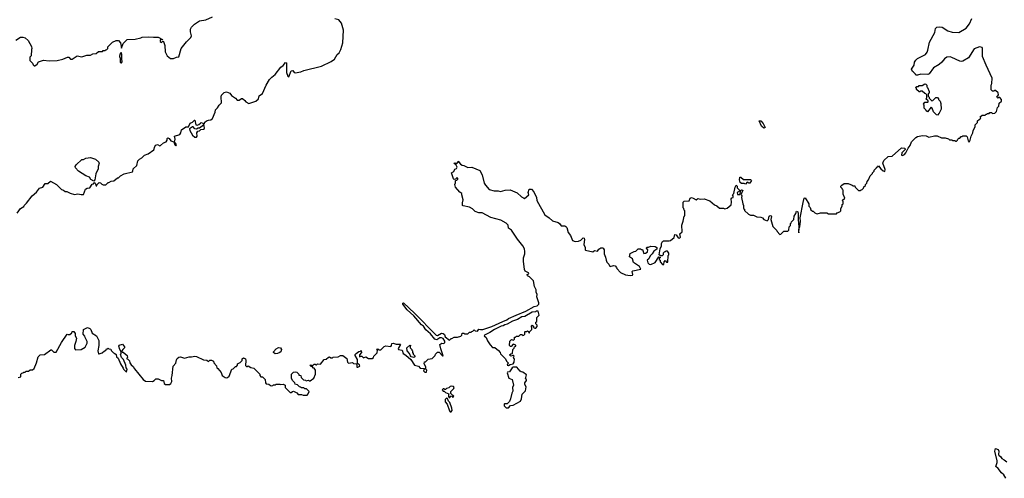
# Model space of a CAD drawing. Extents: x 1863017 to 1989460, y 394564 to 532820.
# Tile 8 of 213: x 1902665 to 1915035, y 436035 to 441798. Entities that reach past the tile are written whole.
import ezdxf

# ---------------------------------------------------------------- set-up
doc = ezdxf.new("R2010")
doc.units = 0

msp = doc.modelspace()

# ---------------------------------------------------------------- linework, layer by layer
at = {"layer": '0CON10XD'}
for points in [[(1902615, 441542), (1902675, 441580), (1902705, 441580), (1902735, 441568), (1902772, 441535), (1902812, 441462), (1902818, 441435), (1902812, 441425), (1902810, 441345), (1902790, 441325), (1902790, 441285), (1902825, 441250), (1902832, 441232), (1902845, 441220), (1902855, 441220), (1902883, 441237), (1902902, 441268), (1902965, 441288), (1903035, 441280), (1903135, 441287), (1903205, 441302), (1903265, 441328), (1903280, 441325), (1903305, 441302), (1903325, 441302), (1903388, 441342), (1903445, 441332), (1903508, 441352), (1903555, 441352), (1903585, 441368), (1903627, 441373), (1903655, 441400), (1903705, 441400), (1903715, 441410), (1903735, 441410), (1903745, 441420), (1903758, 441422), (1903770, 441435), (1903772, 441458), (1903830, 441515), (1903875, 441537), (1903907, 441537), (1903932, 441505), (1903945, 441440), (1903965, 441500), (1904015, 441548), (1904115, 441552), (1904185, 441568), (1904205, 441578), (1904285, 441583), (1904345, 441577), (1904405, 441580), (1904458, 441548), (1904455, 441540), (1904450, 441550), (1904430, 441545), (1904430, 441525), (1904445, 441510), (1904462, 441528), (1904470, 441525), (1904488, 441475), (1904492, 441395), (1904518, 441345), (1904558, 441308), (1904599, 441311), (1904635, 441328), (1904665, 441332), (1904695, 441435), (1904760, 441520), (1904816, 441575), (1904825, 441595), (1904809, 441645), (1904812, 441678), (1904825, 441705), (1904860, 441740), (1904925, 441784), (1905005, 441794), (1905086, 441835)], [(1902633, 439367), (1902674, 439426), (1902715, 439450), (1902720, 439465), (1902749, 439491), (1902822, 439585), (1902875, 439632), (1902915, 439682), (1902955, 439692), (1902985, 439741), (1903020, 439740), (1903053, 439767), (1903126, 439726), (1903190, 439665), (1903217, 439657), (1903235, 439640), (1903255, 439640), (1903298, 439618), (1903355, 439600), (1903395, 439608), (1903435, 439600), (1903465, 439602), (1903491, 439669), (1903511, 439679), (1903546, 439684), (1903575, 439730), (1903590, 439735), (1903605, 439750), (1903612, 439742), (1903625, 439710), (1903635, 439710), (1903640, 439725), (1903665, 439750), (1903678, 439748), (1903695, 439730), (1903713, 439723), (1903747, 439723), (1903775, 439750), (1903785, 439750), (1903813, 439767), (1903847, 439773), (1903895, 439810), (1903905, 439810), (1903930, 439835), (1903978, 439862), (1904080, 439885), (1904088, 439895), (1904090, 439925), (1904138, 439965), (1904150, 440025), (1904170, 440045), (1904199, 440061), (1904234, 440096), (1904277, 440113), (1904349, 440161), (1904362, 440205), (1904377, 440223), (1904395, 440228), (1904424, 440214), (1904435, 440216), (1904470, 440250), (1904507, 440263), (1904517, 440285), (1904518, 440305), (1904525, 440312), (1904542, 440305), (1904565, 440274), (1904602, 440262), (1904614, 440225), (1904625, 440214), (1904634, 440225), (1904625, 440243), (1904608, 440258), (1904618, 440295), (1904608, 440335), (1904675, 440357), (1904689, 440375), (1904697, 440413), (1904750, 440450), (1904785, 440450), (1904805, 440498), (1904835, 440508), (1904860, 440535), (1904867, 440535), (1904877, 440477), (1904894, 440474), (1904915, 440479), (1904935, 440497), (1904946, 440504), (1904965, 440498), (1904975, 440487), (1904985, 440488), (1904992, 440508), (1905013, 440527), (1905035, 440537), (1905065, 440539), (1905085, 440556), (1905121, 440635), (1905124, 440666), (1905151, 440689), (1905170, 440725), (1905200, 440755), (1905195, 440830), (1905202, 440848), (1905235, 440882), (1905262, 440892), (1905305, 440873), (1905327, 440847), (1905375, 440812), (1905395, 440788), (1905422, 440788), (1905453, 440807), (1905465, 440808), (1905495, 440782), (1905504, 440764), (1905545, 440743), (1905630, 440775), (1905666, 440804), (1905675, 440840), (1905715, 440870), (1905763, 440977), (1905804, 441046), (1905833, 441077), (1905873, 441107), (1905945, 441202), (1905975, 441222), (1906005, 441260), (1906016, 441256), (1906018, 441135), (1906035, 441088), (1906045, 441080), (1906077, 441153), (1906095, 441160), (1906114, 441134), (1906125, 441130), (1906195, 441142), (1906235, 441160), (1906455, 441212), (1906577, 441273), (1906618, 441302), (1906655, 441360), (1906677, 441383), (1906698, 441425), (1906723, 441507), (1906733, 441665), (1906708, 441755), (1906675, 441798), (1906625, 441810)], [(1913924, 440316), (1913945, 440328), (1914007, 440343), (1914055, 440340), (1914085, 440322), (1914157, 440337), (1914193, 440337), (1914245, 440312), (1914292, 440312), (1914335, 440300), (1914345, 440290), (1914375, 440290), (1914385, 440280), (1914415, 440280), (1914425, 440270), (1914435, 440270), (1914448, 440282), (1914452, 440298), (1914465, 440310), (1914475, 440310), (1914495, 440330), (1914505, 440330), (1914515, 440340), (1914555, 440340), (1914570, 440325), (1914580, 440275), (1914595, 440260), (1914606, 440284), (1914618, 440335), (1914638, 440375), (1914642, 440405), (1914667, 440453), (1914670, 440475), (1914700, 440505), (1914700, 440525), (1914738, 440562), (1914732, 440578), (1914755, 440600), (1914795, 440600), (1914805, 440610), (1914815, 440610), (1914825, 440620), (1914845, 440620), (1914855, 440630), (1914875, 440630), (1914885, 440620), (1914918, 440622), (1914937, 440643), (1914950, 440695), (1914967, 440713), (1914972, 440748), (1915000, 440775), (1915000, 440795), (1914978, 440818), (1914965, 440820), (1914955, 440810), (1914940, 440825), (1914960, 440855), (1914958, 440878), (1914925, 440910), (1914915, 440910), (1914905, 440900), (1914885, 440900), (1914870, 440915), (1914870, 440965), (1914873, 440987), (1914880, 440995), (1914882, 441065), (1914807, 441225), (1914762, 441335), (1914760, 441435), (1914755, 441448), (1914725, 441456), (1914655, 441430), (1914585, 441318), (1914515, 441278), (1914495, 441273), (1914475, 441278), (1914375, 441323), (1914355, 441330), (1914315, 441327), (1914285, 441307), (1914252, 441265), (1914216, 441234), (1914145, 441192), (1914093, 441117), (1914075, 441108), (1913985, 441112), (1913945, 441100), (1913925, 441100), (1913920, 441115), (1913895, 441140), (1913880, 441145), (1913870, 441175), (1913902, 441228), (1913908, 441262), (1913925, 441290), (1913945, 441308), (1914045, 441362), (1914065, 441388), (1914076, 441415), (1914097, 441515), (1914162, 441635), (1914172, 441685), (1914187, 441703), (1914215, 441708), (1914255, 441702), (1914325, 441658), (1914381, 441641), (1914465, 441637), (1914555, 441691), (1914599, 441745), (1914626, 441814)], [(1903945, 441254), (1903953, 441267), (1903947, 441305), (1903950, 441365), (1903945, 441380), (1903935, 441380), (1903922, 441365), (1903920, 441335), (1903928, 441315), (1903928, 441265), (1903934, 441254), (1903945, 441254)], [(1914195, 440600), (1914182, 440602), (1914145, 440640), (1914130, 440685), (1914115, 440700), (1914068, 440642), (1914052, 440652), (1914050, 440665), (1914030, 440685), (1914030, 440725), (1914020, 440735), (1914035, 440760), (1914075, 440760), (1914080, 440765), (1914078, 440778), (1914050, 440805), (1914060, 440815), (1914060, 440855), (1914048, 440868), (1914035, 440870), (1914005, 440900), (1913985, 440900), (1913975, 440890), (1913965, 440890), (1913932, 440922), (1913930, 440935), (1913920, 440945), (1913935, 440960), (1913955, 440960), (1913965, 440970), (1914005, 440970), (1914035, 440990), (1914048, 440988), (1914060, 440975), (1914060, 440955), (1914070, 440945), (1914090, 440895), (1914090, 440875), (1914080, 440865), (1914080, 440835), (1914090, 440825), (1914092, 440812), (1914125, 440780), (1914138, 440782), (1914175, 440820), (1914195, 440820), (1914210, 440805), (1914210, 440795), (1914230, 440775), (1914238, 440745), (1914240, 440675), (1914218, 440622), (1914195, 440600)], [(1912015, 440434), (1911985, 440460), (1911955, 440528), (1911977, 440525), (1912004, 440495), (1912029, 440445), (1912015, 440434)], [(1904885, 440321), (1904896, 440335), (1904890, 440375), (1904904, 440396), (1904925, 440403), (1904941, 440419), (1904976, 440424), (1904985, 440432), (1904983, 440463), (1904975, 440472), (1904925, 440436), (1904905, 440433), (1904887, 440423), (1904865, 440425), (1904845, 440452), (1904835, 440453), (1904798, 440425), (1904802, 440405), (1904836, 440346), (1904865, 440322), (1904885, 440321)], [(1907514, 437584), (1907579, 437529), (1907626, 437456), (1907674, 437444), (1907695, 437420), (1907750, 437415), (1907738, 437385), (1907755, 437368), (1907775, 437370), (1907778, 437395), (1907768, 437408), (1907768, 437435), (1907748, 437475), (1907752, 437498), (1907765, 437500), (1907795, 437530), (1907845, 437540), (1907885, 437580), (1907890, 437595), (1907915, 437622), (1907935, 437620), (1907975, 437572), (1907986, 437574), (1907954, 437664), (1907943, 437715), (1907968, 437732), (1907995, 437730), (1908005, 437740), (1908005, 437758), (1907985, 437792), (1907965, 437800), (1907945, 437799), (1907907, 437773), (1907882, 437782), (1907825, 437850), (1907769, 437899), (1907736, 437946), (1907712, 437962), (1907617, 438077), (1907533, 438153), (1907479, 438225), (1907478, 438235), (1907485, 438239), (1907625, 438108), (1907895, 437834), (1907915, 437829), (1907963, 437857), (1907985, 437855), (1908002, 437842), (1908012, 437812), (1908065, 437772), (1908085, 437790), (1908095, 437790), (1908125, 437810), (1908165, 437810), (1908205, 437820), (1908220, 437835), (1908225, 437860), (1908245, 437860), (1908255, 437850), (1908295, 437850), (1908315, 437870), (1908335, 437870), (1908345, 437880), (1908358, 437882), (1908375, 437900), (1908385, 437890), (1908415, 437883), (1908435, 437910), (1908453, 437903), (1908485, 437904), (1908595, 437943), (1908733, 438007), (1908784, 438025), (1908807, 438043), (1908903, 438087), (1909025, 438135), (1909128, 438192), (1909165, 438204), (1909188, 438225), (1909185, 438240), (1909162, 438315), (1909168, 438345), (1909153, 438373), (1909152, 438405), (1909132, 438445), (1909120, 438515), (1909070, 438565), (1909045, 438580), (1909040, 438595), (1909060, 438605), (1909058, 438615), (1909017, 438637), (1909007, 438657), (1908993, 438765), (1908994, 438806), (1909009, 438855), (1909009, 438885), (1909005, 438918), (1908988, 438955), (1908920, 439040), (1908845, 439153), (1908806, 439177), (1908801, 439215), (1908775, 439241), (1908709, 439279), (1908585, 439312), (1908475, 439369), (1908435, 439370), (1908388, 439388), (1908355, 439420), (1908314, 439444), (1908235, 439460), (1908230, 439465), (1908230, 439495), (1908237, 439533), (1908218, 439595), (1908220, 439615), (1908195, 439632), (1908138, 439695), (1908131, 439725), (1908142, 439748), (1908140, 439775), (1908158, 439782), (1908168, 439792), (1908170, 439805), (1908155, 439810), (1908138, 439792), (1908125, 439790), (1908115, 439800), (1908090, 439875), (1908118, 439892), (1908132, 439918), (1908153, 439927), (1908162, 439945), (1908149, 439969), (1908120, 439995), (1908145, 440000), (1908155, 439990), (1908168, 440002), (1908175, 440020), (1908204, 439984), (1908225, 439968), (1908246, 439966), (1908295, 439940), (1908345, 439944), (1908445, 439901), (1908477, 439847), (1908502, 439742), (1908515, 439719), (1908565, 439663), (1908625, 439647), (1908678, 439648), (1908705, 439638), (1908765, 439657), (1908825, 439658), (1908915, 439623), (1908971, 439571), (1909005, 439552), (1909060, 439595), (1909053, 439625), (1909065, 439670), (1909095, 439667), (1909124, 439634), (1909157, 439565), (1909160, 439525), (1909264, 439345), (1909315, 439306), (1909359, 439269), (1909430, 439250), (1909447, 439237), (1909466, 439206), (1909515, 439206), (1909525, 439200), (1909540, 439185), (1909557, 439125), (1909584, 439084), (1909610, 439025), (1909645, 439010), (1909685, 439014), (1909715, 439027), (1909745, 439057), (1909755, 439052), (1909759, 439035), (1909753, 438975), (1909770, 438935), (1909770, 438905), (1909775, 438900), (1909865, 438880), (1909885, 438898), (1909925, 438888), (1909942, 438915), (1909965, 438930), (1909985, 438932), (1909995, 438928), (1910009, 438905), (1910007, 438855), (1910024, 438814), (1910032, 438775), (1910042, 438752), (1910066, 438725), (1910073, 438703), (1910085, 438696), (1910125, 438710), (1910144, 438704), (1910162, 438685), (1910165, 438672), (1910215, 438622), (1910275, 438592), (1910335, 438583), (1910362, 438588), (1910370, 438595), (1910360, 438635), (1910368, 438642), (1910468, 438665), (1910452, 438695), (1910376, 438746), (1910363, 438793), (1910328, 438818), (1910335, 438860), (1910383, 438887), (1910405, 438890), (1910435, 438920), (1910465, 438920), (1910475, 438910), (1910488, 438908), (1910505, 438860), (1910525, 438862), (1910550, 438875), (1910552, 438882), (1910558, 438905), (1910540, 438925), (1910545, 438940), (1910565, 438940), (1910595, 438952), (1910647, 438947), (1910670, 438935), (1910668, 438915), (1910631, 438889), (1910610, 438855), (1910585, 438830), (1910567, 438793), (1910548, 438775), (1910555, 438742), (1910575, 438724), (1910595, 438720), (1910650, 438745), (1910695, 438820), (1910710, 438815), (1910710, 438805), (1910700, 438795), (1910700, 438785), (1910710, 438775), (1910710, 438755), (1910742, 438722), (1910758, 438722), (1910760, 438755), (1910775, 438770), (1910792, 438752), (1910808, 438752), (1910810, 438835), (1910820, 438845), (1910820, 438865), (1910805, 438890), (1910785, 438890), (1910775, 438880), (1910762, 438878), (1910750, 438865), (1910748, 438842), (1910735, 438830), (1910715, 438830), (1910700, 438845), (1910711, 438919), (1910728, 438955), (1910728, 438985), (1910741, 439009), (1910755, 439020), (1910825, 439020), (1910840, 439025), (1910888, 439062), (1910895, 439100), (1910912, 439095), (1910938, 439058), (1910956, 439054), (1910967, 439063), (1910960, 439105), (1910987, 439133), (1910982, 439215), (1911002, 439268), (1911013, 439327), (1911020, 439335), (1911020, 439395), (1911013, 439403), (1911010, 439425), (1911000, 439435), (1911002, 439505), (1911012, 439518), (1911075, 439520), (1911090, 439555), (1911105, 439562), (1911127, 439557), (1911165, 439533), (1911185, 439550), (1911215, 439542), (1911266, 439546), (1911335, 439522), (1911395, 439470), (1911425, 439460), (1911455, 439430), (1911505, 439428), (1911525, 439420), (1911555, 439430), (1911605, 439470), (1911608, 439505), (1911603, 439547), (1911612, 439558), (1911630, 439565), (1911630, 439585), (1911620, 439595), (1911637, 439613), (1911652, 439695), (1911668, 439718), (1911680, 439705), (1911680, 439685), (1911710, 439655), (1911708, 439642), (1911680, 439625), (1911685, 439600), (1911718, 439602), (1911722, 439648), (1911735, 439660), (1911750, 439655), (1911730, 439605), (1911738, 439585), (1911732, 439565), (1911750, 439485), (1911760, 439465), (1911760, 439425), (1911770, 439415), (1911772, 439402), (1911820, 439355), (1911845, 439342), (1911885, 439340), (1911925, 439322), (1911975, 439318), (1911995, 439308), (1912015, 439288), (1912055, 439272), (1912072, 439288), (1912080, 439330), (1912093, 439337), (1912104, 439334), (1912110, 439325), (1912102, 439285), (1912125, 439200), (1912178, 439148), (1912180, 439135), (1912215, 439100), (1912228, 439102), (1912265, 439140), (1912315, 439140), (1912328, 439152), (1912330, 439195), (1912348, 439212), (1912350, 439235), (1912358, 439242), (1912362, 439258), (1912390, 439285), (1912393, 439327), (1912417, 439363), (1912425, 439390), (1912440, 439385), (1912446, 439364), (1912444, 439285), (1912452, 439195), (1912448, 439145), (1912455, 439120), (1912458, 439182), (1912466, 439195), (1912474, 439266), (1912472, 439308), (1912509, 439499), (1912522, 439555), (1912535, 439560), (1912580, 439485), (1912580, 439455), (1912597, 439437), (1912605, 439410), (1912625, 439390), (1912635, 439390), (1912655, 439370), (1912673, 439363), (1912685, 439360), (1912725, 439372), (1912805, 439370), (1912825, 439358), (1912895, 439358), (1912925, 439360), (1912935, 439370), (1912968, 439382), (1912980, 439395), (1912983, 439427), (1913000, 439455), (1913000, 439475), (1913010, 439485), (1913010, 439515), (1913000, 439525), (1913030, 439555), (1913010, 439605), (1913010, 439655), (1913002, 439662), (1913000, 439675), (1912980, 439695), (1912980, 439705), (1912992, 439718), (1913025, 439738), (1913075, 439738), (1913125, 439720), (1913135, 439710), (1913158, 439708), (1913162, 439692), (1913205, 439650), (1913225, 439650), (1913235, 439660), (1913248, 439662), (1913268, 439682), (1913272, 439698), (1913290, 439715), (1913290, 439725), (1913307, 439743), (1913310, 439765), (1913330, 439785), (1913350, 439835), (1913380, 439865), (1913380, 439875), (1913400, 439895), (1913402, 439908), (1913430, 439935), (1913435, 439950), (1913445, 439950), (1913455, 439960), (1913482, 439922), (1913515, 439899), (1913535, 439892), (1913540, 439915), (1913508, 439995), (1913522, 440028), (1913575, 440080), (1913628, 440082), (1913745, 440187), (1913780, 440185), (1913790, 440175), (1913790, 440165), (1913747, 440125), (1913744, 440094), (1913755, 440090), (1913782, 440105), (1913799, 440125), (1913827, 440185), (1913852, 440215), (1913870, 440265), (1913924, 440316)], [(1903595, 439768), (1903558, 439788), (1903541, 439821), (1903495, 439836), (1903404, 439894), (1903365, 439938), (1903360, 439955), (1903373, 439975), (1903445, 440040), (1903465, 440040), (1903495, 440059), (1903555, 440066), (1903616, 440046), (1903657, 440007), (1903662, 439995), (1903650, 439955), (1903651, 439925), (1903620, 439860), (1903607, 439785), (1903595, 439768)], [(1911785, 439730), (1911765, 439738), (1911735, 439738), (1911715, 439752), (1911707, 439785), (1911713, 439817), (1911725, 439818), (1911758, 439788), (1911845, 439790), (1911860, 439775), (1911836, 439744), (1911825, 439743), (1911803, 439757), (1911785, 439730)], [(1908805, 437451), (1908826, 437464), (1908865, 437472), (1908878, 437495), (1908880, 437535), (1908872, 437542), (1908870, 437555), (1908878, 437568), (1908865, 437580), (1908835, 437570), (1908820, 437585), (1908835, 437600), (1908858, 437602), (1908860, 437655), (1908878, 437672), (1908882, 437688), (1908900, 437695), (1908898, 437708), (1908865, 437720), (1908838, 437692), (1908832, 437692), (1908820, 437705), (1908822, 437758), (1908845, 437780), (1908868, 437772), (1908880, 437785), (1908882, 437808), (1908895, 437810), (1908905, 437820), (1908935, 437820), (1908955, 437840), (1908975, 437840), (1908985, 437830), (1908998, 437832), (1909010, 437845), (1909010, 437875), (1909015, 437880), (1909035, 437880), (1909045, 437890), (1909058, 437878), (1909062, 437862), (1909068, 437862), (1909072, 437878), (1909100, 437905), (1909100, 437935), (1909090, 437945), (1909102, 437958), (1909118, 437948), (1909122, 437932), (1909135, 437920), (1909148, 437922), (1909168, 437942), (1909168, 437958), (1909150, 437975), (1909150, 437995), (1909160, 438005), (1909160, 438055), (1909190, 438085), (1909180, 438135), (1909155, 438136), (1909143, 438127), (1909105, 438124), (1909010, 438070), (1908975, 438062), (1908920, 438030), (1908855, 438008), (1908788, 437972), (1908761, 437965), (1908740, 437950), (1908714, 437945), (1908628, 437905), (1908572, 437868), (1908503, 437835), (1908500, 437825), (1908527, 437805), (1908542, 437762), (1908575, 437712), (1908605, 437680), (1908635, 437680), (1908679, 437639), (1908700, 437615), (1908705, 437600), (1908770, 437535), (1908780, 437505), (1908800, 437485), (1908790, 437455), (1908805, 437451)], [(1902645, 437300), (1902678, 437312), (1902680, 437345), (1902692, 437358), (1902705, 437360), (1902715, 437370), (1902735, 437370), (1902745, 437380), (1902775, 437380), (1902795, 437400), (1902825, 437400), (1902848, 437415), (1902876, 437484), (1902895, 437560), (1902920, 437585), (1902975, 437590), (1903055, 437650), (1903065, 437650), (1903095, 437620), (1903115, 437618), (1903125, 437622), (1903189, 437741), (1903262, 437848), (1903275, 437840), (1903295, 437840), (1903320, 437865), (1903325, 437880), (1903345, 437878), (1903360, 437855), (1903362, 437825), (1903377, 437795), (1903372, 437755), (1903353, 437705), (1903352, 437665), (1903365, 437650), (1903435, 437652), (1903486, 437684), (1903512, 437735), (1903512, 437755), (1903488, 437805), (1903485, 437820), (1903462, 437845), (1903468, 437905), (1903515, 437928), (1903546, 437916), (1903558, 437905), (1903577, 437857), (1903628, 437825), (1903657, 437767), (1903660, 437705), (1903648, 437635), (1903655, 437600), (1903665, 437598), (1903699, 437611), (1903730, 437635), (1903748, 437642), (1903755, 437660), (1903765, 437660), (1903775, 437670), (1903785, 437660), (1903808, 437658), (1903812, 437642), (1903842, 437612), (1903860, 437605), (1903875, 437590), (1903883, 437563), (1903902, 437545), (1903933, 437473), (1903965, 437420), (1903968, 437405), (1904005, 437370), (1904017, 437407), (1904003, 437425), (1903998, 437455), (1903967, 437527), (1903943, 437555), (1903933, 437595), (1903940, 437605), (1903940, 437625), (1903922, 437655), (1903910, 437695), (1903915, 437710), (1903955, 437720), (1903980, 437685), (1903980, 437675), (1903960, 437655), (1903950, 437635), (1903952, 437622), (1903965, 437620), (1904015, 437580), (1904020, 437555), (1904010, 437545), (1904010, 437535), (1904025, 437530), (1904045, 437510), (1904048, 437488), (1904065, 437460), (1904089, 437439), (1904105, 437410), (1904218, 437275), (1904247, 437257), (1904335, 437252), (1904355, 437262), (1904376, 437284), (1904406, 437286), (1904445, 437264), (1904470, 437265), (1904480, 437225), (1904495, 437212), (1904546, 437214), (1904565, 437227), (1904575, 437250), (1904570, 437295), (1904580, 437325), (1904592, 437445), (1904628, 437482), (1904633, 437525), (1904645, 437542), (1904665, 437557), (1904685, 437560), (1904735, 437543), (1904795, 437560), (1904825, 437560), (1904865, 437570), (1904886, 437566), (1904975, 437522), (1905015, 437518), (1905035, 437502), (1905055, 437520), (1905075, 437520), (1905098, 437505), (1905102, 437485), (1905137, 437447), (1905140, 437425), (1905156, 437416), (1905198, 437365), (1905208, 437325), (1905245, 437300), (1905265, 437298), (1905275, 437300), (1905295, 437320), (1905330, 437405), (1905345, 437410), (1905375, 437440), (1905388, 437442), (1905400, 437455), (1905400, 437475), (1905435, 437490), (1905460, 437515), (1905460, 437535), (1905475, 437550), (1905500, 437535), (1905507, 437517), (1905502, 437452), (1905515, 437440), (1905525, 437440), (1905535, 437450), (1905568, 437428), (1905605, 437420), (1905680, 437345), (1905680, 437325), (1905695, 437310), (1905715, 437310), (1905748, 437278), (1905753, 437233), (1905763, 437223), (1905795, 437220), (1905815, 437200), (1905825, 437198), (1905845, 437200), (1905855, 437210), (1905875, 437210), (1905885, 437220), (1905935, 437220), (1905942, 437212), (1905975, 437220), (1906000, 437205), (1906000, 437175), (1906063, 437113), (1906077, 437113), (1906093, 437127), (1906105, 437128), (1906147, 437107), (1906165, 437090), (1906205, 437090), (1906225, 437080), (1906275, 437080), (1906290, 437095), (1906300, 437125), (1906268, 437158), (1906245, 437160), (1906235, 437170), (1906205, 437170), (1906192, 437182), (1906180, 437185), (1906155, 437210), (1906125, 437220), (1906120, 437235), (1906092, 437262), (1906080, 437295), (1906080, 437345), (1906105, 437368), (1906125, 437372), (1906147, 437367), (1906170, 437345), (1906172, 437332), (1906198, 437328), (1906202, 437302), (1906232, 437272), (1906255, 437270), (1906265, 437260), (1906295, 437270), (1906305, 437260), (1906315, 437260), (1906360, 437295), (1906380, 437345), (1906380, 437395), (1906365, 437420), (1906355, 437420), (1906338, 437438), (1906322, 437442), (1906312, 437458), (1906325, 437460), (1906335, 437450), (1906345, 437450), (1906365, 437470), (1906375, 437470), (1906385, 437460), (1906395, 437460), (1906408, 437472), (1906445, 437470), (1906492, 437528), (1906517, 437533), (1906543, 437557), (1906555, 437560), (1906575, 437550), (1906595, 437550), (1906605, 437558), (1906667, 437563), (1906695, 437580), (1906725, 437578), (1906775, 437540), (1906782, 437495), (1906795, 437480), (1906845, 437490), (1906858, 437478), (1906892, 437472), (1906900, 437465), (1906902, 437432), (1906915, 437430), (1906940, 437445), (1906935, 437460), (1906908, 437478), (1906908, 437528), (1906878, 437578), (1906878, 437592), (1906890, 437605), (1906925, 437628), (1906948, 437632), (1906955, 437640), (1906960, 437615), (1906932, 437588), (1906932, 437562), (1906945, 437570), (1906965, 437570), (1906985, 437550), (1907015, 437560), (1907045, 437540), (1907095, 437540), (1907108, 437552), (1907112, 437568), (1907157, 437613), (1907160, 437645), (1907152, 437658), (1907165, 437660), (1907178, 437648), (1907202, 437648), (1907245, 437690), (1907265, 437700), (1907327, 437693), (1907337, 437703), (1907342, 437728), (1907355, 437732), (1907395, 437720), (1907445, 437720), (1907450, 437715), (1907420, 437665), (1907422, 437652), (1907470, 437645), (1907482, 437605), (1907514, 437584)], [(1905875, 437600), (1905853, 437615), (1905852, 437625), (1905886, 437664), (1905915, 437677), (1905940, 437675), (1905952, 437655), (1905944, 437626), (1905925, 437610), (1905905, 437603), (1905875, 437600)], [(1907615, 437552), (1907585, 437560), (1907573, 437573), (1907563, 437603), (1907532, 437635), (1907530, 437675), (1907565, 437710), (1907580, 437705), (1907570, 437695), (1907570, 437675), (1907590, 437655), (1907590, 437645), (1907600, 437635), (1907600, 437615), (1907610, 437605), (1907610, 437595), (1907630, 437575), (1907628, 437562), (1907615, 437552)], [(1908805, 436920), (1908832, 436948), (1908865, 436952), (1908956, 437004), (1908970, 437035), (1908978, 437092), (1909020, 437135), (1909028, 437185), (1909013, 437213), (1909012, 437235), (1909030, 437265), (1909030, 437275), (1909020, 437285), (1909030, 437335), (1908985, 437370), (1908963, 437373), (1908952, 437382), (1908912, 437432), (1908865, 437432), (1908854, 437425), (1908818, 437372), (1908795, 437370), (1908788, 437362), (1908812, 437295), (1908850, 437275), (1908868, 437205), (1908858, 437175), (1908862, 437128), (1908848, 437105), (1908832, 437035), (1908818, 437002), (1908788, 436972), (1908755, 436970), (1908750, 436965), (1908750, 436945), (1908775, 436920), (1908805, 436920)], [(1908105, 437050), (1908117, 437067), (1908082, 437102), (1908080, 437125), (1908118, 437162), (1908122, 437175), (1908115, 437188), (1908085, 437193), (1908072, 437188), (1908055, 437170), (1908028, 437162), (1908015, 437150), (1908005, 437150), (1907995, 437160), (1907985, 437160), (1907975, 437150), (1907972, 437145), (1907985, 437130), (1907998, 437128), (1908013, 437113), (1908058, 437098), (1908050, 437085), (1908050, 437065), (1908062, 437052), (1908068, 437052), (1908082, 437068), (1908095, 437070), (1908105, 437050)], [(1908085, 436870), (1908098, 436885), (1908096, 436916), (1908068, 436988), (1908050, 437005), (1908038, 437038), (1908025, 437040), (1908010, 437025), (1908010, 436995), (1908037, 436967), (1908063, 436883), (1908075, 436870), (1908085, 436870)], [(1915054, 436035), (1915029, 436079), (1914998, 436105), (1914959, 436159), (1914930, 436185), (1914946, 436234), (1914947, 436253), (1914914, 436376), (1914925, 436410), (1914956, 436396), (1914967, 436375), (1914962, 436335), (1914967, 436325), (1914990, 436305), (1915002, 436282), (1915035, 436267), (1915065, 436243)]]:
    msp.add_lwpolyline(points, dxfattribs=at)

doc.saveas('drawing.dxf')
